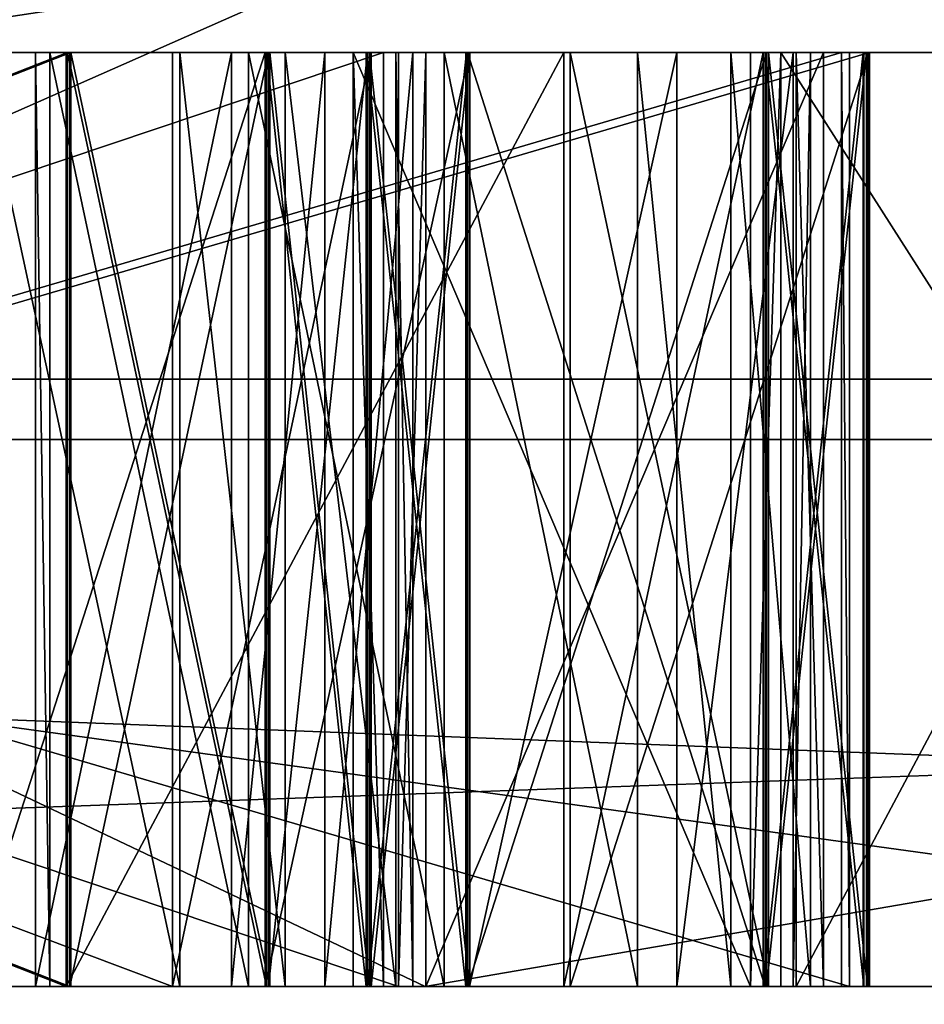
# Model space of a CAD drawing. Header units: millimetres. Extents: x -198 to 325, y 0 to 239.
# Tile 128 of 256: x 16.5999 to 16.6967, y 42.9981 to 43.1035. Entities that reach past the tile are written whole.
import ezdxf

# ---------------------------------------------------------------- set-up
doc = ezdxf.new("R2010")
doc.units = ezdxf.units.MM
doc.header["$LTSCALE"] = 65.185185
for name, color, linetype in [('11', 7, 'CONTINUOUS'), ('12', 7, 'CONTINUOUS'), ('16', 7, 'CONTINUOUS'), ('168', 7, 'CONTINUOUS'), ('169', 7, 'CONTINUOUS'), ('170', 7, 'CONTINUOUS'), ('171', 7, 'CONTINUOUS'), ('172', 7, 'CONTINUOUS'), ('183', 7, 'CONTINUOUS'), ('184', 7, 'CONTINUOUS'), ('185', 7, 'CONTINUOUS'), ('186', 7, 'CONTINUOUS'), ('187', 7, 'CONTINUOUS'), ('189', 7, 'CONTINUOUS'), ('190', 7, 'CONTINUOUS'), ('191', 7, 'CONTINUOUS'), ('197', 7, 'CONTINUOUS'), ('198', 7, 'CONTINUOUS'), ('1981', 7, 'CONTINUOUS'), ('199', 7, 'CONTINUOUS'), ('20', 7, 'CONTINUOUS'), ('200', 7, 'CONTINUOUS'), ('201', 7, 'CONTINUOUS'), ('202', 7, 'CONTINUOUS'), ('203', 7, 'CONTINUOUS'), ('2031', 7, 'CONTINUOUS'), ('2032', 7, 'CONTINUOUS'), ('2034', 7, 'CONTINUOUS'), ('2035', 7, 'CONTINUOUS'), ('204', 7, 'CONTINUOUS'), ('206', 7, 'CONTINUOUS'), ('207', 7, 'CONTINUOUS'), ('208', 7, 'CONTINUOUS'), ('209', 7, 'CONTINUOUS'), ('210', 7, 'CONTINUOUS'), ('211', 7, 'CONTINUOUS'), ('212', 7, 'CONTINUOUS'), ('213', 7, 'CONTINUOUS'), ('214', 7, 'CONTINUOUS'), ('216', 7, 'CONTINUOUS'), ('217', 7, 'CONTINUOUS'), ('218', 7, 'CONTINUOUS'), ('219', 7, 'CONTINUOUS'), ('220', 7, 'CONTINUOUS'), ('221', 7, 'CONTINUOUS'), ('222', 7, 'CONTINUOUS'), ('223', 7, 'CONTINUOUS'), ('224', 7, 'CONTINUOUS'), ('225', 7, 'CONTINUOUS'), ('226', 7, 'CONTINUOUS'), ('227', 7, 'CONTINUOUS'), ('228', 7, 'CONTINUOUS'), ('229', 7, 'CONTINUOUS'), ('230', 7, 'CONTINUOUS'), ('235', 7, 'CONTINUOUS'), ('236', 7, 'CONTINUOUS'), ('237', 7, 'CONTINUOUS'), ('238', 7, 'CONTINUOUS'), ('239', 7, 'CONTINUOUS'), ('240', 7, 'CONTINUOUS'), ('241', 7, 'CONTINUOUS'), ('242', 7, 'CONTINUOUS'), ('243', 7, 'CONTINUOUS'), ('244', 7, 'CONTINUOUS'), ('245', 7, 'CONTINUOUS'), ('246', 7, 'CONTINUOUS'), ('247', 7, 'CONTINUOUS'), ('248', 7, 'CONTINUOUS'), ('249', 7, 'CONTINUOUS'), ('250', 7, 'CONTINUOUS'), ('251', 7, 'CONTINUOUS'), ('252', 7, 'CONTINUOUS'), ('3', 7, 'CONTINUOUS'), ('8', 7, 'CONTINUOUS')]:
    doc.layers.add(name, color=color, linetype=linetype)

msp = doc.modelspace()

# ---------------------------------------------------------------- linework, layer by layer
at = {"layer": '11', "color": 7, "linetype": 'CONTINUOUS'}
for points in [[(17.47162, 43.06504, 9.79497), (16.36572, 43.21787, 11.63752), (15.64987, 43.06504, 12.50122), (17.47162, 43.06504, 9.79497)], [(15.96114, 43.21787, -12.18649), (17.6872, 43.21787, -9.50956), (16.18004, 43.06504, -11.807), (15.96114, 43.21787, -12.18649)], [(16.18004, 43.06504, -11.807), (17.6872, 43.21787, -9.50956), (17.88207, 43.06504, -9.02389), (16.18004, 43.06504, -11.807)], [(17.99989, 43.21787, 8.90352), (16.36572, 43.21787, 11.63752), (17.47162, 43.06504, 9.79497), (17.99989, 43.21787, 8.90352)], [(15.53269, 43, 12.41116), (17.34146, 43, 9.72509), (15.64987, 43.06504, 12.50122), (15.53269, 43, 12.41116)], [(17.34146, 43, 9.72509), (17.47162, 43.06504, 9.79497), (15.64987, 43.06504, 12.50122), (17.34146, 43, 9.72509)], [(17.75294, 43, -8.95207), (16.06529, 43, -11.71384), (17.88207, 43.06504, -9.02389), (17.75294, 43, -8.95207)], [(16.06529, 43, -11.71384), (16.18004, 43.06504, -11.807), (17.88207, 43.06504, -9.02389), (16.06529, 43, -11.71384)]]:
    msp.add_3dface(points, dxfattribs=at)
at = {"layer": '12', "color": 7, "linetype": 'CONTINUOUS'}
for points in [[(16.80035, 43, 8.38713), (15.13411, 43, 11.11563), (15.48727, 43.18118, 10.26198), (16.80035, 43, 8.38713)], [(16.80035, 43, 8.38713), (15.48727, 43.18118, 10.26198), (16.95693, 43.18118, 7.59119), (16.80035, 43, 8.38713)], [(15.91369, 43, -9.9677), (17.10894, 43.18118, -7.24209), (15.69432, 43.18118, -9.94243), (15.91369, 43, -9.9677)], [(15.91369, 43, -9.9677), (17.37368, 43, -7.12403), (17.10894, 43.18118, -7.24209), (15.91369, 43, -9.9677)]]:
    msp.add_3dface(points, dxfattribs=at)
at = {"layer": '16', "color": 7, "linetype": 'CONTINUOUS'}
for points in [[(16.06874, 43.2, -5.84855), (16.84021, 43.2, -2.96939), (16.51996, 43.05858, -4.18342), (16.06874, 43.2, -5.84855)], [(16.84021, 43.2, 2.96939), (16.06874, 43.2, 5.84855), (16.51996, 43.05858, 4.18342), (16.84021, 43.2, 2.96939)], [(16.84021, 43.2, -2.96939), (16.98322, 43.05858, -1.40727), (16.51996, 43.05858, -4.18342), (16.84021, 43.2, -2.96939)], [(16.84021, 43.2, 2.96939), (16.51996, 43.05858, 4.18342), (16.98322, 43.05858, 1.40727), (16.84021, 43.2, 2.96939)], [(15.8805, 43, 5.78051), (16.64325, 43, 2.93421), (16.51996, 43.05858, 4.18342), (15.8805, 43, 5.78051)], [(16.64325, 43, -2.93418), (15.88051, 43, -5.78049), (16.51996, 43.05858, -4.18342), (16.64325, 43, -2.93418)], [(16.51996, 43.05858, 4.18342), (16.64325, 43, 2.93421), (16.98322, 43.05858, 1.40727), (16.51996, 43.05858, 4.18342)], [(16.98322, 43.05858, -1.40727), (16.64325, 43, -2.93418), (16.51996, 43.05858, -4.18342), (16.98322, 43.05858, -1.40727)], [(16.64325, 43, 2.93421), (16.9, 43, 0.00001), (16.98322, 43.05858, 1.40727), (16.64325, 43, 2.93421)], [(16.9, 43, 0.00001), (16.64325, 43, -2.93418), (16.98322, 43.05858, -1.40727), (16.9, 43, 0.00001)]]:
    msp.add_3dface(points, dxfattribs=at)
at = {"layer": '168', "color": 7, "linetype": 'CONTINUOUS'}
for points in [[(16.34268, 43, 0.48951), (16.64041, 43, 0.49881), (16.34268, 43.1, 0.48951), (16.34268, 43, 0.48951)], [(16.34268, 43.1, 0.48951), (16.64041, 43, 0.49881), (16.64041, 43.1, 0.49881), (16.34268, 43.1, 0.48951)]]:
    msp.add_3dface(points, dxfattribs=at)
at = {"layer": '169', "color": 7, "linetype": 'CONTINUOUS'}
for points in [[(16.64041, 43, 0.49881), (16.64334, 43, 0.4051), (16.64334, 43.1, 0.4051), (16.64041, 43, 0.49881)], [(16.64041, 43, 0.49881), (16.64334, 43.1, 0.4051), (16.64041, 43.1, 0.49881), (16.64041, 43, 0.49881)]]:
    msp.add_3dface(points, dxfattribs=at)
at = {"layer": '170', "color": 7, "linetype": 'CONTINUOUS'}
for points in [[(16.64334, 43, 0.4051), (16.68587, 43, 0.40643), (16.68587, 43.1, 0.40643), (16.64334, 43, 0.4051)], [(16.64334, 43, 0.4051), (16.68587, 43.1, 0.40643), (16.64334, 43.1, 0.4051), (16.64334, 43, 0.4051)]]:
    msp.add_3dface(points, dxfattribs=at)
at = {"layer": '171', "color": 7, "linetype": 'CONTINUOUS'}
for points in [[(16.68587, 43, 0.40643), (16.68294, 43, 0.50014), (16.68294, 43.1, 0.50014), (16.68587, 43, 0.40643)], [(16.68587, 43, 0.40643), (16.68294, 43.1, 0.50014), (16.68587, 43.1, 0.40643), (16.68587, 43, 0.40643)]]:
    msp.add_3dface(points, dxfattribs=at)
at = {"layer": '172', "color": 7, "linetype": 'CONTINUOUS'}
for points in [[(16.68294, 43, 0.50014), (16.73611, 43, 0.5018), (16.73611, 43.1, 0.5018), (16.68294, 43, 0.50014)], [(16.68294, 43, 0.50014), (16.73611, 43.1, 0.5018), (16.68294, 43.1, 0.50014), (16.68294, 43, 0.50014)]]:
    msp.add_3dface(points, dxfattribs=at)
at = {"layer": '183', "color": 7, "linetype": 'CONTINUOUS'}
for points in [[(16.74512, 43, 0.55419), (16.68132, 43, 0.55219), (16.68132, 43.1, 0.55219), (16.74512, 43, 0.55419)], [(16.74512, 43, 0.55419), (16.68132, 43.1, 0.55219), (16.74512, 43.1, 0.55419), (16.74512, 43, 0.55419)]]:
    msp.add_3dface(points, dxfattribs=at)
at = {"layer": '184', "color": 7, "linetype": 'CONTINUOUS'}
for points in [[(16.68132, 43, 0.55219), (16.67807, 43, 0.65631), (16.68132, 43.1, 0.55219), (16.68132, 43, 0.55219)], [(16.67807, 43, 0.65631), (16.67807, 43.1, 0.65631), (16.68132, 43.1, 0.55219), (16.67807, 43, 0.65631)]]:
    msp.add_3dface(points, dxfattribs=at)
at = {"layer": '185', "color": 7, "linetype": 'CONTINUOUS'}
for points in [[(16.67807, 43, 0.65631), (16.63553, 43, 0.65498), (16.63553, 43.1, 0.65498), (16.67807, 43, 0.65631)], [(16.67807, 43, 0.65631), (16.63553, 43.1, 0.65498), (16.67807, 43.1, 0.65631), (16.67807, 43, 0.65631)]]:
    msp.add_3dface(points, dxfattribs=at)
at = {"layer": '186', "color": 7, "linetype": 'CONTINUOUS'}
for points in [[(16.63553, 43, 0.65498), (16.63879, 43, 0.55087), (16.63553, 43.1, 0.65498), (16.63553, 43, 0.65498)], [(16.63879, 43, 0.55087), (16.63879, 43.1, 0.55087), (16.63553, 43.1, 0.65498), (16.63879, 43, 0.55087)]]:
    msp.add_3dface(points, dxfattribs=at)
at = {"layer": '187', "color": 7, "linetype": 'CONTINUOUS'}
for points in [[(16.63879, 43, 0.55087), (16.34106, 43, 0.54157), (16.63879, 43.1, 0.55087), (16.63879, 43, 0.55087)], [(16.34106, 43, 0.54157), (16.34106, 43.1, 0.54157), (16.63879, 43.1, 0.55087), (16.34106, 43, 0.54157)]]:
    msp.add_3dface(points, dxfattribs=at)
at = {"layer": '189', "color": 7, "linetype": 'CONTINUOUS'}
for points in [[(16.34827, 43, 0.23958), (16.68865, 43, 0.24511), (16.34827, 43.1, 0.23958), (16.34827, 43, 0.23958)], [(16.34827, 43.1, 0.23958), (16.68865, 43, 0.24511), (16.68865, 43.1, 0.24511), (16.34827, 43.1, 0.23958)]]:
    msp.add_3dface(points, dxfattribs=at)
at = {"layer": '190', "color": 7, "linetype": 'CONTINUOUS'}
for points in [[(16.68865, 43, 0.24511), (16.6878, 43, 0.29718), (16.6878, 43.1, 0.29718), (16.68865, 43, 0.24511)], [(16.68865, 43, 0.24511), (16.6878, 43.1, 0.29718), (16.68865, 43.1, 0.24511), (16.68865, 43, 0.24511)]]:
    msp.add_3dface(points, dxfattribs=at)
at = {"layer": '191', "color": 7, "linetype": 'CONTINUOUS'}
for points in [[(16.6878, 43, 0.29718), (16.34742, 43, 0.29165), (16.6878, 43.1, 0.29718), (16.6878, 43, 0.29718)], [(16.34742, 43, 0.29165), (16.34742, 43.1, 0.29165), (16.6878, 43.1, 0.29718), (16.34742, 43, 0.29165)]]:
    msp.add_3dface(points, dxfattribs=at)
at = {"layer": '197', "color": 7, "linetype": 'CONTINUOUS'}
for points in [[(16.35027, 43, 0.10417), (16.61623, 43, 0.10357), (16.35027, 43.1, 0.10417), (16.35027, 43, 0.10417)], [(16.35027, 43.1, 0.10417), (16.61623, 43, 0.10357), (16.61623, 43.1, 0.10357), (16.35027, 43.1, 0.10417)]]:
    msp.add_3dface(points, dxfattribs=at)
at = {"layer": '198', "color": 7, "linetype": 'CONTINUOUS'}
for points in [[(16.61623, 43, 0.10357), (16.63746, 43, 0.08269), (16.63746, 43.1, 0.08269), (16.61623, 43, 0.10357)], [(16.61623, 43, 0.10357), (16.63746, 43.1, 0.08269), (16.61623, 43.1, 0.10357), (16.61623, 43, 0.10357)]]:
    msp.add_3dface(points, dxfattribs=at)
at = {"layer": '1981', "color": 7, "linetype": 'CONTINUOUS'}
for points in [[(16.91267, 43, -11.04479), (15.94291, 43, -12.40418), (15.18989, 43, -11.82465), (16.91267, 43, -11.04479)], [(16.92915, 43, -9.16307), (16.91267, 43, -11.04479), (15.18989, 43, -11.82465), (16.92915, 43, -9.16307)], [(16.91262, 43, 11.04487), (17.7674, 43, 9.61039), (15.18991, 43, 11.82464), (16.91262, 43, 11.04487)], [(15.18991, 43, 11.82464), (17.7674, 43, 9.61039), (16.92916, 43, 9.16305), (15.18991, 43, 11.82464)], [(15.94285, 43, 12.40425), (16.91262, 43, 11.04487), (15.18991, 43, 11.82464), (15.94285, 43, 12.40425)]]:
    msp.add_3dface(points, dxfattribs=at)
at = {"layer": '199', "color": 7, "linetype": 'CONTINUOUS'}
for points in [[(16.63746, 43, 0.08269), (16.64803, 43, 0.05142), (16.64803, 43.1, 0.05142), (16.63746, 43, 0.08269)], [(16.63746, 43, 0.08269), (16.64803, 43.1, 0.05142), (16.63746, 43.1, 0.08269), (16.63746, 43, 0.08269)]]:
    msp.add_3dface(points, dxfattribs=at)
at = {"layer": '20', "color": 7, "linetype": 'CONTINUOUS'}
for points in [[(16.34106, 43.1, 0.54157), (16.34268, 43.1, 0.48951), (16.63879, 43.1, 0.55087), (16.34106, 43.1, 0.54157)], [(16.63879, 43.1, 0.55087), (16.34268, 43.1, 0.48951), (16.64041, 43.1, 0.49881), (16.63879, 43.1, 0.55087)], [(16.34742, 43.1, 0.29165), (16.34827, 43.1, 0.23958), (16.6878, 43.1, 0.29718), (16.34742, 43.1, 0.29165)], [(16.6878, 43.1, 0.29718), (16.34827, 43.1, 0.23958), (16.68865, 43.1, 0.24511), (16.6878, 43.1, 0.29718)], [(16.34953, 43.1, -0.22917), (16.60485, 43.1, -0.22974), (16.34965, 43.1, -0.17708), (16.34953, 43.1, -0.22917)], [(16.34965, 43.1, -0.17708), (16.60485, 43.1, -0.22974), (16.60496, 43.1, -0.17765), (16.34965, 43.1, -0.17708)], [(16.3499, 43.1, -0.0625), (16.60522, 43.1, -0.06307), (16.35002, 43.1, -0.01042), (16.3499, 43.1, -0.0625)], [(16.35002, 43.1, -0.01042), (16.60522, 43.1, -0.06307), (16.60534, 43.1, -0.01099), (16.35002, 43.1, -0.01042)], [(16.35039, 43.1, 0.15625), (16.35027, 43.1, 0.10417), (16.61623, 43.1, 0.10357), (16.35039, 43.1, 0.15625)], [(16.69081, 43.1, 0.15549), (16.35039, 43.1, 0.15625), (16.6907, 43.1, 0.10341), (16.69081, 43.1, 0.15549)], [(16.6907, 43.1, 0.10341), (16.35039, 43.1, 0.15625), (16.65878, 43.1, 0.10348), (16.6907, 43.1, 0.10341)], [(16.65878, 43.1, 0.10348), (16.35039, 43.1, 0.15625), (16.61623, 43.1, 0.10357), (16.65878, 43.1, 0.10348)], [(16.62612, 43.1, -0.62287), (16.59544, 43.1, -0.58029), (16.59392, 43.1, -0.63235), (16.62612, 43.1, -0.62287)], [(16.61701, 43.1, -0.5705), (16.59544, 43.1, -0.58029), (16.62612, 43.1, -0.62287), (16.61701, 43.1, -0.5705)], [(16.60155, 43.1, -0.37205), (16.62251, 43.1, -0.38308), (16.60307, 43.1, -0.31998), (16.60155, 43.1, -0.37205)], [(16.60307, 43.1, -0.31998), (16.62251, 43.1, -0.38308), (16.62434, 43.1, -0.32061), (16.60307, 43.1, -0.31998)], [(16.60485, 43.1, -0.22974), (16.65809, 43.1, -0.20902), (16.60496, 43.1, -0.17765), (16.60485, 43.1, -0.22974)], [(16.60496, 43.1, -0.17765), (16.65809, 43.1, -0.20902), (16.62626, 43.1, -0.16728), (16.60496, 43.1, -0.17765)], [(16.60522, 43.1, -0.06307), (16.62647, 43.1, -0.07353), (16.60534, 43.1, -0.01099), (16.60522, 43.1, -0.06307)], [(16.60534, 43.1, -0.01099), (16.62647, 43.1, -0.07353), (16.62664, 43.1, -0.00062), (16.60534, 43.1, -0.01099)], [(16.63746, 43.1, 0.08269), (16.65878, 43.1, 0.10348), (16.61623, 43.1, 0.10357), (16.63746, 43.1, 0.08269)], [(16.62826, 43.1, -0.54999), (16.61701, 43.1, -0.5705), (16.62612, 43.1, -0.62287), (16.62826, 43.1, -0.54999)], [(16.62251, 43.1, -0.38308), (16.63253, 43.1, -0.40422), (16.62434, 43.1, -0.32061), (16.62251, 43.1, -0.38308)], [(16.63253, 43.1, -0.40422), (16.64194, 43.1, -0.44618), (16.62434, 43.1, -0.32061), (16.63253, 43.1, -0.40422)], [(16.62434, 43.1, -0.32061), (16.64194, 43.1, -0.44618), (16.6453, 43.1, -0.33164), (16.62434, 43.1, -0.32061)], [(16.648, 43.1, -0.60267), (16.62826, 43.1, -0.54999), (16.62612, 43.1, -0.62287), (16.648, 43.1, -0.60267)], [(16.62626, 43.1, -0.16728), (16.65809, 43.1, -0.20902), (16.63693, 43.1, -0.15689), (16.62626, 43.1, -0.16728)], [(16.62647, 43.1, -0.07353), (16.63709, 43.1, -0.08397), (16.62664, 43.1, -0.00062), (16.62647, 43.1, -0.07353)], [(16.62664, 43.1, -0.00062), (16.63709, 43.1, -0.08397), (16.6373, 43.1, 0.00978), (16.62664, 43.1, -0.00062)], [(16.64011, 43.1, -0.50865), (16.62826, 43.1, -0.54999), (16.648, 43.1, -0.60267), (16.64011, 43.1, -0.50865)], [(16.63553, 43.1, 0.65498), (16.63879, 43.1, 0.55087), (16.67807, 43.1, 0.65631), (16.63553, 43.1, 0.65498)], [(16.63693, 43.1, -0.15689), (16.65809, 43.1, -0.20902), (16.64761, 43.1, -0.13608), (16.63693, 43.1, -0.15689)], [(16.63709, 43.1, -0.08397), (16.64768, 43.1, -0.10483), (16.6373, 43.1, 0.00978), (16.63709, 43.1, -0.08397)], [(16.64768, 43.1, -0.10483), (16.6478, 43.1, -0.05275), (16.6373, 43.1, 0.00978), (16.64768, 43.1, -0.10483)], [(16.6373, 43.1, 0.00978), (16.6478, 43.1, -0.05275), (16.64798, 43.1, 0.03059), (16.6373, 43.1, 0.00978)], [(16.64803, 43.1, 0.05142), (16.65878, 43.1, 0.10348), (16.63746, 43.1, 0.08269), (16.64803, 43.1, 0.05142)], [(16.67807, 43.1, 0.65631), (16.63879, 43.1, 0.55087), (16.64041, 43.1, 0.49881), (16.67807, 43.1, 0.65631)], [(16.64194, 43.1, -0.44618), (16.64011, 43.1, -0.50865), (16.648, 43.1, -0.60267), (16.64194, 43.1, -0.44618)], [(16.64334, 43.1, 0.4051), (16.67807, 43.1, 0.65631), (16.64041, 43.1, 0.49881), (16.64334, 43.1, 0.4051)], [(16.6453, 43.1, -0.33164), (16.64194, 43.1, -0.44618), (16.648, 43.1, -0.60267), (16.6453, 43.1, -0.33164)], [(16.68132, 43.1, 0.55219), (16.67807, 43.1, 0.65631), (16.64334, 43.1, 0.4051), (16.68132, 43.1, 0.55219)], [(16.68294, 43.1, 0.50014), (16.68132, 43.1, 0.55219), (16.64334, 43.1, 0.4051), (16.68294, 43.1, 0.50014)], [(16.68587, 43.1, 0.40643), (16.68294, 43.1, 0.50014), (16.64334, 43.1, 0.4051), (16.68587, 43.1, 0.40643)], [(16.66596, 43.1, -0.35309), (16.6453, 43.1, -0.33164), (16.648, 43.1, -0.60267), (16.66596, 43.1, -0.35309)], [(16.64761, 43.1, -0.13608), (16.65809, 43.1, -0.20902), (16.64768, 43.1, -0.10483), (16.64761, 43.1, -0.13608)], [(16.65809, 43.1, -0.20902), (16.6478, 43.1, -0.05275), (16.64768, 43.1, -0.10483), (16.65809, 43.1, -0.20902)], [(16.6478, 43.1, -0.05275), (16.67978, 43.1, -0.02157), (16.64798, 43.1, 0.03059), (16.6478, 43.1, -0.05275)], [(16.67964, 43.1, -0.08407), (16.6478, 43.1, -0.05275), (16.67941, 43.1, -0.18823), (16.67964, 43.1, -0.08407)], [(16.67941, 43.1, -0.18823), (16.6478, 43.1, -0.05275), (16.65809, 43.1, -0.20902), (16.67941, 43.1, -0.18823)], [(16.64798, 43.1, 0.03059), (16.67978, 43.1, -0.02157), (16.64803, 43.1, 0.05142), (16.64798, 43.1, 0.03059)], [(16.67018, 43.1, -0.57206), (16.66596, 43.1, -0.35309), (16.648, 43.1, -0.60267), (16.67018, 43.1, -0.57206)], [(16.67978, 43.1, -0.02157), (16.65878, 43.1, 0.10348), (16.64803, 43.1, 0.05142), (16.67978, 43.1, -0.02157)], [(16.68001, 43.1, 0.0826), (16.65878, 43.1, 0.10348), (16.67978, 43.1, -0.02157), (16.68001, 43.1, 0.0826)], [(16.67598, 43.1, -0.37423), (16.66596, 43.1, -0.35309), (16.67018, 43.1, -0.57206), (16.67598, 43.1, -0.37423)], [(16.68265, 43.1, -0.5099), (16.67598, 43.1, -0.37423), (16.67018, 43.1, -0.57206), (16.68265, 43.1, -0.5099)], [(16.68448, 43.1, -0.44742), (16.67598, 43.1, -0.37423), (16.68265, 43.1, -0.5099), (16.68448, 43.1, -0.44742)], [(16.69012, 43.1, -0.15701), (16.67964, 43.1, -0.08407), (16.67941, 43.1, -0.18823), (16.69012, 43.1, -0.15701)], [(16.69021, 43.1, -0.11534), (16.67964, 43.1, -0.08407), (16.69012, 43.1, -0.15701), (16.69021, 43.1, -0.11534)], [(16.69049, 43.1, 0.00966), (16.68001, 43.1, 0.0826), (16.67978, 43.1, -0.02157), (16.69049, 43.1, 0.00966)], [(16.69058, 43.1, 0.05132), (16.68001, 43.1, 0.0826), (16.69049, 43.1, 0.00966), (16.69058, 43.1, 0.05132)], [(16.74512, 43.1, 0.55419), (16.68132, 43.1, 0.55219), (16.73611, 43.1, 0.5018), (16.74512, 43.1, 0.55419)], [(16.73611, 43.1, 0.5018), (16.68132, 43.1, 0.55219), (16.68294, 43.1, 0.50014), (16.73611, 43.1, 0.5018)]]:
    msp.add_3dface(points, dxfattribs=at)
at = {"layer": '200', "color": 7, "linetype": 'CONTINUOUS'}
for points in [[(16.64803, 43, 0.05142), (16.64798, 43, 0.03059), (16.64798, 43.1, 0.03059), (16.64803, 43, 0.05142)], [(16.64803, 43, 0.05142), (16.64798, 43.1, 0.03059), (16.64803, 43.1, 0.05142), (16.64803, 43, 0.05142)]]:
    msp.add_3dface(points, dxfattribs=at)
at = {"layer": '201', "color": 7, "linetype": 'CONTINUOUS'}
for points in [[(16.64798, 43, 0.03059), (16.6373, 43, 0.00978), (16.6373, 43.1, 0.00978), (16.64798, 43, 0.03059)], [(16.64798, 43, 0.03059), (16.6373, 43.1, 0.00978), (16.64798, 43.1, 0.03059), (16.64798, 43, 0.03059)]]:
    msp.add_3dface(points, dxfattribs=at)
at = {"layer": '202', "color": 7, "linetype": 'CONTINUOUS'}
for points in [[(16.6373, 43, 0.00978), (16.62664, 43, -0.00062), (16.62664, 43.1, -0.00062), (16.6373, 43, 0.00978)], [(16.6373, 43, 0.00978), (16.62664, 43.1, -0.00062), (16.6373, 43.1, 0.00978), (16.6373, 43, 0.00978)]]:
    msp.add_3dface(points, dxfattribs=at)
at = {"layer": '203', "color": 7, "linetype": 'CONTINUOUS'}
for points in [[(16.62664, 43, -0.00062), (16.60534, 43, -0.01099), (16.60534, 43.1, -0.01099), (16.62664, 43, -0.00062)], [(16.62664, 43, -0.00062), (16.60534, 43.1, -0.01099), (16.62664, 43.1, -0.00062), (16.62664, 43, -0.00062)]]:
    msp.add_3dface(points, dxfattribs=at)
at = {"layer": '2031', "color": 7, "linetype": 'CONTINUOUS'}
for points in [[(15.94285, 43, 12.40425), (14.86358, 43, 13.67844), (16.86529, 42.91213, 11.49856), (15.94285, 43, 12.40425)], [(16.86529, 42.91213, 11.49856), (14.86358, 43, 13.67844), (14.96315, 42.91213, 13.88378), (16.86529, 42.91213, 11.49856)], [(16.91262, 43, 11.04487), (15.94285, 43, 12.40425), (16.86529, 42.91213, 11.49856), (16.91262, 43, 11.04487)]]:
    msp.add_3dface(points, dxfattribs=at)
at = {"layer": '2032', "color": 7, "linetype": 'CONTINUOUS'}
for points in [[(14.96315, 42.91213, -13.88378), (15.94291, 43, -12.40418), (16.86529, 42.91213, -11.49856), (14.96315, 42.91213, -13.88378)], [(15.94291, 43, -12.40418), (16.91267, 43, -11.04479), (16.86529, 42.91213, -11.49856), (15.94291, 43, -12.40418)]]:
    msp.add_3dface(points, dxfattribs=at)
at = {"layer": '2034', "color": 7, "linetype": 'CONTINUOUS'}
for points in [[(15.18991, 43, 11.82464), (16.92916, 43, 9.16305), (14.79649, 42.5, 11.51636), (15.18991, 43, 11.82464)], [(16.92916, 43, 9.16305), (16.49026, 42.5, 8.92377), (14.79649, 42.5, 11.51636), (16.92916, 43, 9.16305)], [(16.92916, 43, 9.16305), (18.20663, 43, 6.25131), (16.49026, 42.5, 8.92377), (16.92916, 43, 9.16305)], [(18.20663, 43, 6.25131), (17.73419, 42.5, 6.08779), (16.49026, 42.5, 8.92377), (18.20663, 43, 6.25131)]]:
    msp.add_3dface(points, dxfattribs=at)
at = {"layer": '2035', "color": 7, "linetype": 'CONTINUOUS'}
for points in [[(16.92915, 43, -9.16307), (15.18989, 43, -11.82465), (16.49025, 42.5, -8.92379), (16.92915, 43, -9.16307)], [(16.92915, 43, -9.16307), (16.49025, 42.5, -8.92379), (17.73418, 42.5, -6.0878), (16.92915, 43, -9.16307)]]:
    msp.add_3dface(points, dxfattribs=at)
at = {"layer": '204', "color": 7, "linetype": 'CONTINUOUS'}
for points in [[(16.60534, 43, -0.01099), (16.35002, 43, -0.01042), (16.60534, 43.1, -0.01099), (16.60534, 43, -0.01099)], [(16.35002, 43, -0.01042), (16.35002, 43.1, -0.01042), (16.60534, 43.1, -0.01099), (16.35002, 43, -0.01042)]]:
    msp.add_3dface(points, dxfattribs=at)
at = {"layer": '206', "color": 7, "linetype": 'CONTINUOUS'}
for points in [[(16.3499, 43, -0.0625), (16.60522, 43, -0.06307), (16.3499, 43.1, -0.0625), (16.3499, 43, -0.0625)], [(16.60522, 43, -0.06307), (16.60522, 43.1, -0.06307), (16.3499, 43.1, -0.0625), (16.60522, 43, -0.06307)]]:
    msp.add_3dface(points, dxfattribs=at)
at = {"layer": '207', "color": 7, "linetype": 'CONTINUOUS'}
for points in [[(16.60522, 43, -0.06307), (16.62647, 43, -0.07353), (16.62647, 43.1, -0.07353), (16.60522, 43, -0.06307)], [(16.60522, 43, -0.06307), (16.62647, 43.1, -0.07353), (16.60522, 43.1, -0.06307), (16.60522, 43, -0.06307)]]:
    msp.add_3dface(points, dxfattribs=at)
at = {"layer": '208', "color": 7, "linetype": 'CONTINUOUS'}
for points in [[(16.62647, 43, -0.07353), (16.63709, 43, -0.08397), (16.63709, 43.1, -0.08397), (16.62647, 43, -0.07353)], [(16.62647, 43, -0.07353), (16.63709, 43.1, -0.08397), (16.62647, 43.1, -0.07353), (16.62647, 43, -0.07353)]]:
    msp.add_3dface(points, dxfattribs=at)
at = {"layer": '209', "color": 7, "linetype": 'CONTINUOUS'}
for points in [[(16.63709, 43, -0.08397), (16.64768, 43, -0.10483), (16.64768, 43.1, -0.10483), (16.63709, 43, -0.08397)], [(16.63709, 43, -0.08397), (16.64768, 43.1, -0.10483), (16.63709, 43.1, -0.08397), (16.63709, 43, -0.08397)]]:
    msp.add_3dface(points, dxfattribs=at)
at = {"layer": '210', "color": 7, "linetype": 'CONTINUOUS'}
for points in [[(16.64768, 43, -0.10483), (16.64761, 43, -0.13608), (16.64761, 43.1, -0.13608), (16.64768, 43, -0.10483)], [(16.64768, 43, -0.10483), (16.64761, 43.1, -0.13608), (16.64768, 43.1, -0.10483), (16.64768, 43, -0.10483)]]:
    msp.add_3dface(points, dxfattribs=at)
at = {"layer": '211', "color": 7, "linetype": 'CONTINUOUS'}
for points in [[(16.64761, 43, -0.13608), (16.63693, 43, -0.15689), (16.63693, 43.1, -0.15689), (16.64761, 43, -0.13608)], [(16.64761, 43, -0.13608), (16.63693, 43.1, -0.15689), (16.64761, 43.1, -0.13608), (16.64761, 43, -0.13608)]]:
    msp.add_3dface(points, dxfattribs=at)
at = {"layer": '212', "color": 7, "linetype": 'CONTINUOUS'}
for points in [[(16.63693, 43, -0.15689), (16.62626, 43, -0.16728), (16.62626, 43.1, -0.16728), (16.63693, 43, -0.15689)], [(16.63693, 43, -0.15689), (16.62626, 43.1, -0.16728), (16.63693, 43.1, -0.15689), (16.63693, 43, -0.15689)]]:
    msp.add_3dface(points, dxfattribs=at)
at = {"layer": '213', "color": 7, "linetype": 'CONTINUOUS'}
for points in [[(16.62626, 43, -0.16728), (16.60496, 43, -0.17765), (16.60496, 43.1, -0.17765), (16.62626, 43, -0.16728)], [(16.62626, 43, -0.16728), (16.60496, 43.1, -0.17765), (16.62626, 43.1, -0.16728), (16.62626, 43, -0.16728)]]:
    msp.add_3dface(points, dxfattribs=at)
at = {"layer": '214', "color": 7, "linetype": 'CONTINUOUS'}
for points in [[(16.60496, 43, -0.17765), (16.34965, 43, -0.17708), (16.60496, 43.1, -0.17765), (16.60496, 43, -0.17765)], [(16.34965, 43, -0.17708), (16.34965, 43.1, -0.17708), (16.60496, 43.1, -0.17765), (16.34965, 43, -0.17708)]]:
    msp.add_3dface(points, dxfattribs=at)
at = {"layer": '216', "color": 7, "linetype": 'CONTINUOUS'}
for points in [[(16.34953, 43, -0.22917), (16.60485, 43, -0.22974), (16.34953, 43.1, -0.22917), (16.34953, 43, -0.22917)], [(16.60485, 43, -0.22974), (16.60485, 43.1, -0.22974), (16.34953, 43.1, -0.22917), (16.60485, 43, -0.22974)]]:
    msp.add_3dface(points, dxfattribs=at)
at = {"layer": '217', "color": 7, "linetype": 'CONTINUOUS'}
for points in [[(16.60485, 43, -0.22974), (16.65809, 43, -0.20902), (16.65809, 43.1, -0.20902), (16.60485, 43, -0.22974)], [(16.60485, 43, -0.22974), (16.65809, 43.1, -0.20902), (16.60485, 43.1, -0.22974), (16.60485, 43, -0.22974)]]:
    msp.add_3dface(points, dxfattribs=at)
at = {"layer": '218', "color": 7, "linetype": 'CONTINUOUS'}
for points in [[(16.65809, 43, -0.20902), (16.67941, 43, -0.18823), (16.67941, 43.1, -0.18823), (16.65809, 43, -0.20902)], [(16.65809, 43, -0.20902), (16.67941, 43.1, -0.18823), (16.65809, 43.1, -0.20902), (16.65809, 43, -0.20902)]]:
    msp.add_3dface(points, dxfattribs=at)
at = {"layer": '219', "color": 7, "linetype": 'CONTINUOUS'}
for points in [[(16.67941, 43, -0.18823), (16.69012, 43, -0.15701), (16.69012, 43.1, -0.15701), (16.67941, 43, -0.18823)], [(16.67941, 43, -0.18823), (16.69012, 43.1, -0.15701), (16.67941, 43.1, -0.18823), (16.67941, 43, -0.18823)]]:
    msp.add_3dface(points, dxfattribs=at)
at = {"layer": '220', "color": 7, "linetype": 'CONTINUOUS'}
for points in [[(16.69012, 43, -0.15701), (16.69021, 43, -0.11534), (16.69021, 43.1, -0.11534), (16.69012, 43, -0.15701)], [(16.69012, 43, -0.15701), (16.69021, 43.1, -0.11534), (16.69012, 43.1, -0.15701), (16.69012, 43, -0.15701)]]:
    msp.add_3dface(points, dxfattribs=at)
at = {"layer": '221', "color": 7, "linetype": 'CONTINUOUS'}
for points in [[(16.69021, 43, -0.11534), (16.67964, 43, -0.08407), (16.67964, 43.1, -0.08407), (16.69021, 43, -0.11534)], [(16.69021, 43, -0.11534), (16.67964, 43.1, -0.08407), (16.69021, 43.1, -0.11534), (16.69021, 43, -0.11534)]]:
    msp.add_3dface(points, dxfattribs=at)
at = {"layer": '222', "color": 7, "linetype": 'CONTINUOUS'}
for points in [[(16.67964, 43, -0.08407), (16.6478, 43, -0.05275), (16.6478, 43.1, -0.05275), (16.67964, 43, -0.08407)], [(16.67964, 43, -0.08407), (16.6478, 43.1, -0.05275), (16.67964, 43.1, -0.08407), (16.67964, 43, -0.08407)]]:
    msp.add_3dface(points, dxfattribs=at)
at = {"layer": '223', "color": 7, "linetype": 'CONTINUOUS'}
for points in [[(16.6478, 43, -0.05275), (16.67978, 43, -0.02157), (16.67978, 43.1, -0.02157), (16.6478, 43, -0.05275)], [(16.6478, 43, -0.05275), (16.67978, 43.1, -0.02157), (16.6478, 43.1, -0.05275), (16.6478, 43, -0.05275)]]:
    msp.add_3dface(points, dxfattribs=at)
at = {"layer": '224', "color": 7, "linetype": 'CONTINUOUS'}
for points in [[(16.67978, 43, -0.02157), (16.69049, 43, 0.00966), (16.69049, 43.1, 0.00966), (16.67978, 43, -0.02157)], [(16.67978, 43, -0.02157), (16.69049, 43.1, 0.00966), (16.67978, 43.1, -0.02157), (16.67978, 43, -0.02157)]]:
    msp.add_3dface(points, dxfattribs=at)
at = {"layer": '225', "color": 7, "linetype": 'CONTINUOUS'}
for points in [[(16.69049, 43, 0.00966), (16.69058, 43, 0.05132), (16.69058, 43.1, 0.05132), (16.69049, 43, 0.00966)], [(16.69049, 43, 0.00966), (16.69058, 43.1, 0.05132), (16.69049, 43.1, 0.00966), (16.69049, 43, 0.00966)]]:
    msp.add_3dface(points, dxfattribs=at)
at = {"layer": '226', "color": 7, "linetype": 'CONTINUOUS'}
for points in [[(16.69058, 43, 0.05132), (16.68001, 43, 0.0826), (16.68001, 43.1, 0.0826), (16.69058, 43, 0.05132)], [(16.69058, 43, 0.05132), (16.68001, 43.1, 0.0826), (16.69058, 43.1, 0.05132), (16.69058, 43, 0.05132)]]:
    msp.add_3dface(points, dxfattribs=at)
at = {"layer": '227', "color": 7, "linetype": 'CONTINUOUS'}
for points in [[(16.68001, 43, 0.0826), (16.65878, 43, 0.10348), (16.65878, 43.1, 0.10348), (16.68001, 43, 0.0826)], [(16.68001, 43, 0.0826), (16.65878, 43.1, 0.10348), (16.68001, 43.1, 0.0826), (16.68001, 43, 0.0826)]]:
    msp.add_3dface(points, dxfattribs=at)
at = {"layer": '228', "color": 7, "linetype": 'CONTINUOUS'}
for points in [[(16.65878, 43, 0.10348), (16.6907, 43, 0.10341), (16.6907, 43.1, 0.10341), (16.65878, 43, 0.10348)], [(16.65878, 43, 0.10348), (16.6907, 43.1, 0.10341), (16.65878, 43.1, 0.10348), (16.65878, 43, 0.10348)]]:
    msp.add_3dface(points, dxfattribs=at)
at = {"layer": '229', "color": 7, "linetype": 'CONTINUOUS'}
for points in [[(16.6907, 43, 0.10341), (16.69081, 43, 0.15549), (16.69081, 43.1, 0.15549), (16.6907, 43, 0.10341)], [(16.6907, 43, 0.10341), (16.69081, 43.1, 0.15549), (16.6907, 43.1, 0.10341), (16.6907, 43, 0.10341)]]:
    msp.add_3dface(points, dxfattribs=at)
at = {"layer": '230', "color": 7, "linetype": 'CONTINUOUS'}
for points in [[(16.69081, 43, 0.15549), (16.35039, 43, 0.15625), (16.69081, 43.1, 0.15549), (16.69081, 43, 0.15549)], [(16.35039, 43, 0.15625), (16.35039, 43.1, 0.15625), (16.69081, 43.1, 0.15549), (16.35039, 43, 0.15625)]]:
    msp.add_3dface(points, dxfattribs=at)
at = {"layer": '235', "color": 7, "linetype": 'CONTINUOUS'}
for points in [[(16.59392, 43, -0.63235), (16.62612, 43, -0.62287), (16.62612, 43.1, -0.62287), (16.59392, 43, -0.63235)], [(16.59392, 43, -0.63235), (16.62612, 43.1, -0.62287), (16.59392, 43.1, -0.63235), (16.59392, 43, -0.63235)]]:
    msp.add_3dface(points, dxfattribs=at)
at = {"layer": '236', "color": 7, "linetype": 'CONTINUOUS'}
for points in [[(16.62612, 43, -0.62287), (16.648, 43, -0.60267), (16.648, 43.1, -0.60267), (16.62612, 43, -0.62287)], [(16.62612, 43, -0.62287), (16.648, 43.1, -0.60267), (16.62612, 43.1, -0.62287), (16.62612, 43, -0.62287)]]:
    msp.add_3dface(points, dxfattribs=at)
at = {"layer": '237', "color": 7, "linetype": 'CONTINUOUS'}
for points in [[(16.648, 43, -0.60267), (16.67018, 43, -0.57206), (16.67018, 43.1, -0.57206), (16.648, 43, -0.60267)], [(16.648, 43, -0.60267), (16.67018, 43.1, -0.57206), (16.648, 43.1, -0.60267), (16.648, 43, -0.60267)]]:
    msp.add_3dface(points, dxfattribs=at)
at = {"layer": '238', "color": 7, "linetype": 'CONTINUOUS'}
for points in [[(16.67018, 43, -0.57206), (16.68265, 43, -0.5099), (16.68265, 43.1, -0.5099), (16.67018, 43, -0.57206)], [(16.67018, 43, -0.57206), (16.68265, 43.1, -0.5099), (16.67018, 43.1, -0.57206), (16.67018, 43, -0.57206)]]:
    msp.add_3dface(points, dxfattribs=at)
at = {"layer": '239', "color": 7, "linetype": 'CONTINUOUS'}
for points in [[(16.68265, 43, -0.5099), (16.68448, 43, -0.44742), (16.68448, 43.1, -0.44742), (16.68265, 43, -0.5099)], [(16.68265, 43, -0.5099), (16.68448, 43.1, -0.44742), (16.68265, 43.1, -0.5099), (16.68265, 43, -0.5099)]]:
    msp.add_3dface(points, dxfattribs=at)
at = {"layer": '240', "color": 7, "linetype": 'CONTINUOUS'}
for points in [[(16.68448, 43, -0.44742), (16.67598, 43, -0.37423), (16.67598, 43.1, -0.37423), (16.68448, 43, -0.44742)], [(16.68448, 43, -0.44742), (16.67598, 43.1, -0.37423), (16.68448, 43.1, -0.44742), (16.68448, 43, -0.44742)]]:
    msp.add_3dface(points, dxfattribs=at)
at = {"layer": '241', "color": 7, "linetype": 'CONTINUOUS'}
for points in [[(16.67598, 43, -0.37423), (16.66596, 43, -0.35309), (16.66596, 43.1, -0.35309), (16.67598, 43, -0.37423)], [(16.67598, 43, -0.37423), (16.66596, 43.1, -0.35309), (16.67598, 43.1, -0.37423), (16.67598, 43, -0.37423)]]:
    msp.add_3dface(points, dxfattribs=at)
at = {"layer": '242', "color": 7, "linetype": 'CONTINUOUS'}
for points in [[(16.66596, 43, -0.35309), (16.6453, 43, -0.33164), (16.6453, 43.1, -0.33164), (16.66596, 43, -0.35309)], [(16.66596, 43, -0.35309), (16.6453, 43.1, -0.33164), (16.66596, 43.1, -0.35309), (16.66596, 43, -0.35309)]]:
    msp.add_3dface(points, dxfattribs=at)
at = {"layer": '243', "color": 7, "linetype": 'CONTINUOUS'}
for points in [[(16.6453, 43, -0.33164), (16.62434, 43, -0.32061), (16.62434, 43.1, -0.32061), (16.6453, 43, -0.33164)], [(16.6453, 43, -0.33164), (16.62434, 43.1, -0.32061), (16.6453, 43.1, -0.33164), (16.6453, 43, -0.33164)]]:
    msp.add_3dface(points, dxfattribs=at)
at = {"layer": '244', "color": 7, "linetype": 'CONTINUOUS'}
for points in [[(16.62434, 43, -0.32061), (16.60307, 43, -0.31998), (16.60307, 43.1, -0.31998), (16.62434, 43, -0.32061)], [(16.62434, 43, -0.32061), (16.60307, 43.1, -0.31998), (16.62434, 43.1, -0.32061), (16.62434, 43, -0.32061)]]:
    msp.add_3dface(points, dxfattribs=at)
at = {"layer": '245', "color": 7, "linetype": 'CONTINUOUS'}
for points in [[(16.60307, 43, -0.31998), (16.60155, 43, -0.37205), (16.60155, 43.1, -0.37205), (16.60307, 43, -0.31998)], [(16.60307, 43, -0.31998), (16.60155, 43.1, -0.37205), (16.60307, 43.1, -0.31998), (16.60307, 43, -0.31998)]]:
    msp.add_3dface(points, dxfattribs=at)
at = {"layer": '246', "color": 7, "linetype": 'CONTINUOUS'}
for points in [[(16.60155, 43, -0.37205), (16.62251, 43, -0.38308), (16.62251, 43.1, -0.38308), (16.60155, 43, -0.37205)], [(16.60155, 43, -0.37205), (16.62251, 43.1, -0.38308), (16.60155, 43.1, -0.37205), (16.60155, 43, -0.37205)]]:
    msp.add_3dface(points, dxfattribs=at)
at = {"layer": '247', "color": 7, "linetype": 'CONTINUOUS'}
for points in [[(16.62251, 43, -0.38308), (16.63253, 43, -0.40422), (16.63253, 43.1, -0.40422), (16.62251, 43, -0.38308)], [(16.62251, 43, -0.38308), (16.63253, 43.1, -0.40422), (16.62251, 43.1, -0.38308), (16.62251, 43, -0.38308)]]:
    msp.add_3dface(points, dxfattribs=at)
at = {"layer": '248', "color": 7, "linetype": 'CONTINUOUS'}
for points in [[(16.63253, 43, -0.40422), (16.64194, 43, -0.44618), (16.64194, 43.1, -0.44618), (16.63253, 43, -0.40422)], [(16.63253, 43, -0.40422), (16.64194, 43.1, -0.44618), (16.63253, 43.1, -0.40422), (16.63253, 43, -0.40422)]]:
    msp.add_3dface(points, dxfattribs=at)
at = {"layer": '249', "color": 7, "linetype": 'CONTINUOUS'}
for points in [[(16.64194, 43, -0.44618), (16.64011, 43, -0.50865), (16.64011, 43.1, -0.50865), (16.64194, 43, -0.44618)], [(16.64194, 43, -0.44618), (16.64011, 43.1, -0.50865), (16.64194, 43.1, -0.44618), (16.64194, 43, -0.44618)]]:
    msp.add_3dface(points, dxfattribs=at)
at = {"layer": '250', "color": 7, "linetype": 'CONTINUOUS'}
for points in [[(16.64011, 43, -0.50865), (16.62826, 43, -0.54999), (16.62826, 43.1, -0.54999), (16.64011, 43, -0.50865)], [(16.64011, 43, -0.50865), (16.62826, 43.1, -0.54999), (16.64011, 43.1, -0.50865), (16.64011, 43, -0.50865)]]:
    msp.add_3dface(points, dxfattribs=at)
at = {"layer": '251', "color": 7, "linetype": 'CONTINUOUS'}
for points in [[(16.62826, 43, -0.54999), (16.61701, 43, -0.5705), (16.61701, 43.1, -0.5705), (16.62826, 43, -0.54999)], [(16.62826, 43, -0.54999), (16.61701, 43.1, -0.5705), (16.62826, 43.1, -0.54999), (16.62826, 43, -0.54999)]]:
    msp.add_3dface(points, dxfattribs=at)
at = {"layer": '252', "color": 7, "linetype": 'CONTINUOUS'}
for points in [[(16.61701, 43, -0.5705), (16.59544, 43, -0.58029), (16.59544, 43.1, -0.58029), (16.61701, 43, -0.5705)], [(16.61701, 43, -0.5705), (16.59544, 43.1, -0.58029), (16.61701, 43.1, -0.5705), (16.61701, 43, -0.5705)]]:
    msp.add_3dface(points, dxfattribs=at)
at = {"layer": '3', "color": 7, "linetype": 'CONTINUOUS'}
for points in [[(15.13411, 43, 11.11563), (16.80035, 43, 8.38713), (15.53269, 43, 12.41116), (15.13411, 43, 11.11563)], [(15.53269, 43, 12.41116), (16.80035, 43, 8.38713), (17.34146, 43, 9.72509), (15.53269, 43, 12.41116)], [(17.37368, 43, -7.12403), (15.91369, 43, -9.9677), (16.06529, 43, -11.71384), (17.37368, 43, -7.12403)], [(17.75294, 43, -8.95207), (17.37368, 43, -7.12403), (16.06529, 43, -11.71384), (17.75294, 43, -8.95207)]]:
    msp.add_3dface(points, dxfattribs=at)
at = {"layer": '8', "color": 7, "linetype": 'CONTINUOUS'}
for points in [[(16.64325, 43, 2.93421), (15.8805, 43, 5.78051), (16.63553, 43, 0.65498), (16.64325, 43, 2.93421)], [(16.63553, 43, 0.65498), (15.8805, 43, 5.78051), (16.34106, 43, 0.54157), (16.63553, 43, 0.65498)], [(15.88051, 43, -5.78049), (16.64325, 43, -2.93418), (16.04529, 43, -2.8288), (15.88051, 43, -5.78049)], [(16.04529, 43, -2.8288), (16.64325, 43, -2.93418), (16.3381, 43, -0.64569), (16.04529, 43, -2.8288)], [(16.3381, 43, -0.64569), (16.64325, 43, -2.93418), (16.3703, 43, -0.63622), (16.3381, 43, -0.64569)], [(16.63879, 43, 0.55087), (16.63553, 43, 0.65498), (16.34106, 43, 0.54157), (16.63879, 43, 0.55087)], [(16.64041, 43, 0.49881), (16.34268, 43, 0.48951), (16.34742, 43, 0.29165), (16.64041, 43, 0.49881)], [(16.64334, 43, 0.4051), (16.64041, 43, 0.49881), (16.34742, 43, 0.29165), (16.64334, 43, 0.4051)], [(16.6878, 43, 0.29718), (16.64334, 43, 0.4051), (16.34742, 43, 0.29165), (16.6878, 43, 0.29718)], [(16.68865, 43, 0.24511), (16.34827, 43, 0.23958), (16.35039, 43, 0.15625), (16.68865, 43, 0.24511)], [(16.60485, 43, -0.22974), (16.34953, 43, -0.22917), (16.60307, 43, -0.31998), (16.60485, 43, -0.22974)], [(16.60307, 43, -0.31998), (16.34953, 43, -0.22917), (16.60155, 43, -0.37205), (16.60307, 43, -0.31998)], [(16.60155, 43, -0.37205), (16.34953, 43, -0.22917), (16.51739, 43, -0.33832), (16.60155, 43, -0.37205)], [(16.60496, 43, -0.17765), (16.3499, 43, -0.0625), (16.34965, 43, -0.17708), (16.60496, 43, -0.17765)], [(16.60522, 43, -0.06307), (16.3499, 43, -0.0625), (16.60496, 43, -0.17765), (16.60522, 43, -0.06307)], [(16.60534, 43, -0.01099), (16.35027, 43, 0.10417), (16.35002, 43, -0.01042), (16.60534, 43, -0.01099)], [(16.61623, 43, 0.10357), (16.35027, 43, 0.10417), (16.60534, 43, -0.01099), (16.61623, 43, 0.10357)], [(16.69081, 43, 0.15549), (16.68865, 43, 0.24511), (16.35039, 43, 0.15625), (16.69081, 43, 0.15549)], [(16.3703, 43, -0.63622), (16.64325, 43, -2.93418), (16.42378, 43, -0.62736), (16.3703, 43, -0.63622)], [(16.42378, 43, -0.62736), (16.64325, 43, -2.93418), (16.59392, 43, -0.63235), (16.42378, 43, -0.62736)], [(16.53805, 43, -0.35976), (16.60155, 43, -0.37205), (16.51739, 43, -0.33832), (16.53805, 43, -0.35976)], [(16.5581, 43, -0.40204), (16.60155, 43, -0.37205), (16.53805, 43, -0.35976), (16.5581, 43, -0.40204)], [(16.59544, 43, -0.58029), (16.60155, 43, -0.37205), (16.5581, 43, -0.40204), (16.59544, 43, -0.58029)], [(16.59392, 43, -0.63235), (16.64325, 43, -2.93418), (16.62612, 43, -0.62287), (16.59392, 43, -0.63235)], [(16.61701, 43, -0.5705), (16.60155, 43, -0.37205), (16.59544, 43, -0.58029), (16.61701, 43, -0.5705)], [(16.62251, 43, -0.38308), (16.60155, 43, -0.37205), (16.61701, 43, -0.5705), (16.62251, 43, -0.38308)], [(16.62434, 43, -0.32061), (16.60485, 43, -0.22974), (16.60307, 43, -0.31998), (16.62434, 43, -0.32061)], [(16.65809, 43, -0.20902), (16.60485, 43, -0.22974), (16.6453, 43, -0.33164), (16.65809, 43, -0.20902)], [(16.6453, 43, -0.33164), (16.60485, 43, -0.22974), (16.62434, 43, -0.32061), (16.6453, 43, -0.33164)], [(16.62626, 43, -0.16728), (16.60522, 43, -0.06307), (16.60496, 43, -0.17765), (16.62626, 43, -0.16728)], [(16.62647, 43, -0.07353), (16.60522, 43, -0.06307), (16.62626, 43, -0.16728), (16.62647, 43, -0.07353)], [(16.62664, 43, -0.00062), (16.61623, 43, 0.10357), (16.60534, 43, -0.01099), (16.62664, 43, -0.00062)], [(16.63746, 43, 0.08269), (16.61623, 43, 0.10357), (16.6373, 43, 0.00978), (16.63746, 43, 0.08269)], [(16.6373, 43, 0.00978), (16.61623, 43, 0.10357), (16.62664, 43, -0.00062), (16.6373, 43, 0.00978)], [(16.62826, 43, -0.54999), (16.62251, 43, -0.38308), (16.61701, 43, -0.5705), (16.62826, 43, -0.54999)], [(16.63253, 43, -0.40422), (16.62251, 43, -0.38308), (16.62826, 43, -0.54999), (16.63253, 43, -0.40422)], [(16.62612, 43, -0.62287), (16.64325, 43, -2.93418), (16.648, 43, -0.60267), (16.62612, 43, -0.62287)], [(16.63693, 43, -0.15689), (16.62647, 43, -0.07353), (16.62626, 43, -0.16728), (16.63693, 43, -0.15689)], [(16.63709, 43, -0.08397), (16.62647, 43, -0.07353), (16.63693, 43, -0.15689), (16.63709, 43, -0.08397)], [(16.64011, 43, -0.50865), (16.63253, 43, -0.40422), (16.62826, 43, -0.54999), (16.64011, 43, -0.50865)], [(16.64194, 43, -0.44618), (16.63253, 43, -0.40422), (16.64011, 43, -0.50865), (16.64194, 43, -0.44618)], [(16.67807, 43, 0.65631), (16.64325, 43, 2.93421), (16.63553, 43, 0.65498), (16.67807, 43, 0.65631)], [(16.64761, 43, -0.13608), (16.63709, 43, -0.08397), (16.63693, 43, -0.15689), (16.64761, 43, -0.13608)], [(16.64768, 43, -0.10483), (16.63709, 43, -0.08397), (16.64761, 43, -0.13608), (16.64768, 43, -0.10483)], [(16.64798, 43, 0.03059), (16.63746, 43, 0.08269), (16.6373, 43, 0.00978), (16.64798, 43, 0.03059)], [(16.64803, 43, 0.05142), (16.63746, 43, 0.08269), (16.64798, 43, 0.03059), (16.64803, 43, 0.05142)], [(16.9, 43, 0.00001), (16.64325, 43, 2.93421), (16.84472, 43, 0.43224), (16.9, 43, 0.00001)], [(16.84472, 43, 0.43224), (16.64325, 43, 2.93421), (16.83246, 43, 0.48396), (16.84472, 43, 0.43224)], [(16.83246, 43, 0.48396), (16.64325, 43, 2.93421), (16.80989, 43, 0.52494), (16.83246, 43, 0.48396)], [(16.80989, 43, 0.52494), (16.64325, 43, 2.93421), (16.77734, 43, 0.54477), (16.80989, 43, 0.52494)], [(16.77734, 43, 0.54477), (16.64325, 43, 2.93421), (16.74512, 43, 0.55419), (16.77734, 43, 0.54477)], [(16.74512, 43, 0.55419), (16.64325, 43, 2.93421), (16.68132, 43, 0.55219), (16.74512, 43, 0.55419)], [(16.68132, 43, 0.55219), (16.64325, 43, 2.93421), (16.67807, 43, 0.65631), (16.68132, 43, 0.55219)], [(16.64325, 43, -2.93418), (16.9, 43, 0.00001), (16.67018, 43, -0.57206), (16.64325, 43, -2.93418)], [(16.648, 43, -0.60267), (16.64325, 43, -2.93418), (16.67018, 43, -0.57206), (16.648, 43, -0.60267)], [(16.68587, 43, 0.40643), (16.64334, 43, 0.4051), (16.6878, 43, 0.29718), (16.68587, 43, 0.40643)], [(16.66596, 43, -0.35309), (16.65809, 43, -0.20902), (16.6453, 43, -0.33164), (16.66596, 43, -0.35309)], [(16.6478, 43, -0.05275), (16.67964, 43, -0.08407), (16.67978, 43, -0.02157), (16.6478, 43, -0.05275)], [(16.67941, 43, -0.18823), (16.65809, 43, -0.20902), (16.67598, 43, -0.37423), (16.67941, 43, -0.18823)], [(16.67598, 43, -0.37423), (16.65809, 43, -0.20902), (16.66596, 43, -0.35309), (16.67598, 43, -0.37423)], [(16.65878, 43, 0.10348), (16.68001, 43, 0.0826), (16.6907, 43, 0.10341), (16.65878, 43, 0.10348)], [(16.67018, 43, -0.57206), (16.9, 43, 0.00001), (16.68265, 43, -0.5099), (16.67018, 43, -0.57206)], [(16.68448, 43, -0.44742), (16.67941, 43, -0.18823), (16.67598, 43, -0.37423), (16.68448, 43, -0.44742)], [(16.69012, 43, -0.15701), (16.67941, 43, -0.18823), (16.68448, 43, -0.44742), (16.69012, 43, -0.15701)], [(16.67964, 43, -0.08407), (16.69021, 43, -0.11534), (16.67978, 43, -0.02157), (16.67964, 43, -0.08407)], [(16.67978, 43, -0.02157), (16.69021, 43, -0.11534), (16.69049, 43, 0.00966), (16.67978, 43, -0.02157)], [(16.68001, 43, 0.0826), (16.69058, 43, 0.05132), (16.6907, 43, 0.10341), (16.68001, 43, 0.0826)], [(16.68265, 43, -0.5099), (16.9, 43, 0.00001), (16.68448, 43, -0.44742), (16.68265, 43, -0.5099)], [(16.68294, 43, 0.50014), (16.68587, 43, 0.40643), (16.73611, 43, 0.5018), (16.68294, 43, 0.50014)], [(16.9, 43, 0.00001), (16.69012, 43, -0.15701), (16.68448, 43, -0.44742), (16.9, 43, 0.00001)], [(16.73611, 43, 0.5018), (16.68587, 43, 0.40643), (16.69081, 43, 0.15549), (16.73611, 43, 0.5018)], [(16.68587, 43, 0.40643), (16.6878, 43, 0.29718), (16.69081, 43, 0.15549), (16.68587, 43, 0.40643)], [(16.6878, 43, 0.29718), (16.68865, 43, 0.24511), (16.69081, 43, 0.15549), (16.6878, 43, 0.29718)], [(16.69012, 43, -0.15701), (16.9, 43, 0.00001), (16.69021, 43, -0.11534), (16.69012, 43, -0.15701)], [(16.69021, 43, -0.11534), (16.9, 43, 0.00001), (16.69049, 43, 0.00966), (16.69021, 43, -0.11534)], [(16.69049, 43, 0.00966), (16.9, 43, 0.00001), (16.69058, 43, 0.05132), (16.69049, 43, 0.00966)], [(16.69058, 43, 0.05132), (16.9, 43, 0.00001), (16.6907, 43, 0.10341), (16.69058, 43, 0.05132)], [(16.6907, 43, 0.10341), (16.9, 43, 0.00001), (16.69081, 43, 0.15549), (16.6907, 43, 0.10341)], [(16.9, 43, 0.00001), (16.79501, 43, 0.24683), (16.69081, 43, 0.15549), (16.9, 43, 0.00001)], [(16.79501, 43, 0.24683), (16.73611, 43, 0.5018), (16.69081, 43, 0.15549), (16.79501, 43, 0.24683)]]:
    msp.add_3dface(points, dxfattribs=at)

doc.saveas('drawing.dxf')
